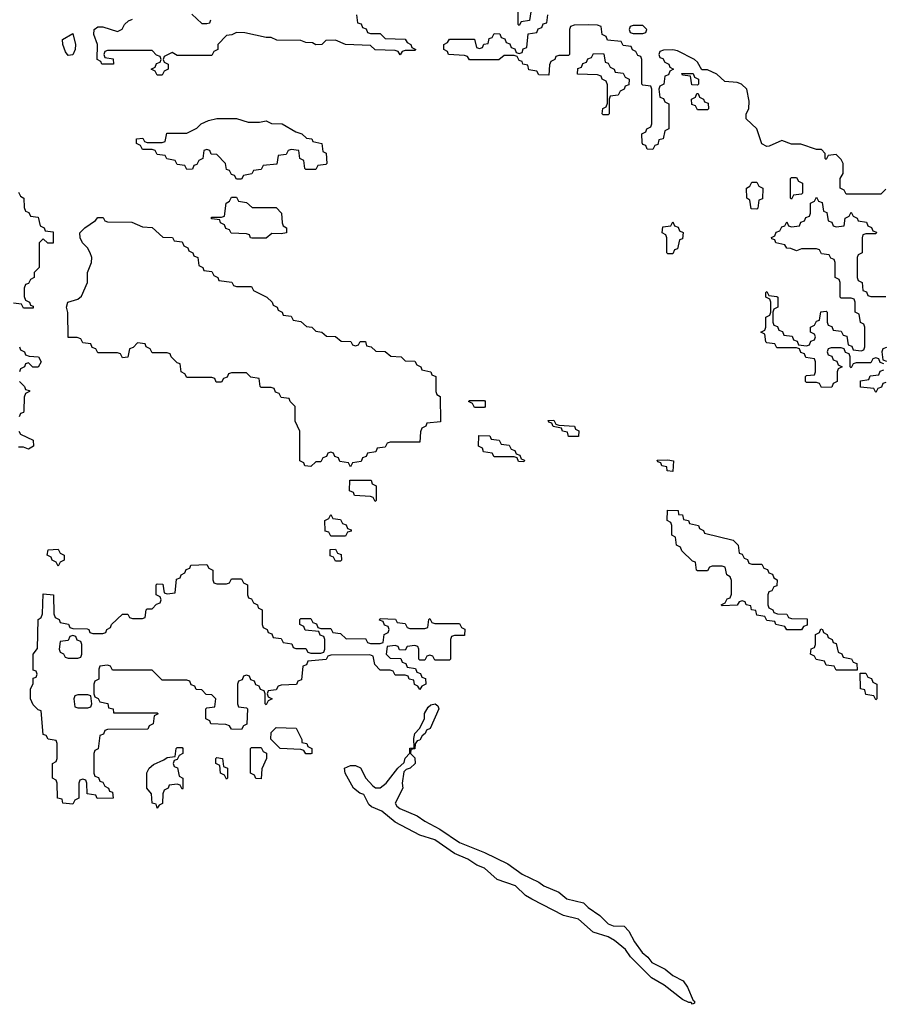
# Model space of a CAD drawing. Header units: inches. Extents: x 2777885 to 2884230, y 684484 to 829189.
# Tile 189 of 239: x 2854315 to 2857800, y 804278 to 808250. Entities that reach past the tile are written whole.
import ezdxf

# ---------------------------------------------------------------- set-up
doc = ezdxf.new("R2010")
doc.units = ezdxf.units.IN
doc.header["$MEASUREMENT"] = 0
doc.layers.add('C8850', color=7, linetype='Continuous')

msp = doc.modelspace()

# ---------------------------------------------------------------- linework, layer by layer
at = {"layer": 'C8850', "color": 6}
for points in [[(2856378, 808282), (2856372.7, 808247.3), (2856338, 808242), (2856330, 808226), (2856326, 808230), (2856326, 808330)], [(2855674, 808270), (2855678, 808238), (2855692.7, 808232.7), (2855698, 808218), (2855712.7, 808212.7), (2855718, 808198), (2855730, 808194), (2855770, 808194), (2855790, 808174), (2855870, 808172), (2855878, 808158), (2855894, 808150), (2855898, 808138), (2855914, 808130), (2855910, 808126), (2855870, 808126), (2855858, 808122), (2855850, 808108), (2855842, 808122), (2855830, 808126), (2855750, 808128.7), (2855730, 808146), (2855629.3, 808149.3), (2855590, 808168), (2855550, 808166), (2855534, 808150), (2855510, 808148.7), (2855496.4, 808156.4), (2855470, 808158), (2855450, 808166), (2855352.7, 808167.3), (2855330, 808178), (2855310, 808178), (2855223.6, 808196.4), (2855190, 808198), (2855171.6, 808188.4), (2855150, 808186), (2855114, 808150), (2855114, 808130), (2855098, 808122), (2855090, 808106), (2854950, 808106), (2854930, 808118), (2854898, 808102), (2854894, 808090), (2854898, 808078), (2854914, 808070), (2854914, 808050), (2854898, 808042), (2854890, 808026), (2854870, 808026), (2854862, 808042), (2854846, 808050), (2854862, 808058), (2854867.3, 808072.7), (2854882, 808078), (2854886, 808090), (2854882, 808102), (2854867.3, 808107.3), (2854850, 808126), (2854670, 808126), (2854658, 808122), (2854654, 808110), (2854658, 808098), (2854692.7, 808092.7), (2854694, 808070), (2854646, 808070), (2854642, 808082), (2854628, 808090), (2854628.7, 808150), (2854614, 808190), (2854615.3, 808210), (2854630, 808221), (2854650, 808221), (2854710, 808202), (2854728.7, 808211.3), (2854738, 808230), (2854754.6, 808245.4), (2854770, 808252)], [(2855010, 808272), (2855050, 808234), (2855070, 808234), (2855082, 808238), (2855086, 808250)], [(2857810, 807566), (2857790, 807546), (2857650, 807546), (2857642, 807562), (2857626, 807570), (2857626, 807610), (2857638, 807630), (2857638, 807670), (2857630, 807686), (2857610, 807706), (2857578, 807702), (2857570, 807686), (2857566, 807690), (2857566, 807710), (2857550, 807726), (2857530, 807726), (2857467.3, 807747.3), (2857430, 807748), (2857390, 807762), (2857339.8, 807740.2), (2857330, 807739), (2857310, 807749), (2857289.3, 807809.3), (2857246, 807850), (2857246, 807870), (2857258, 807890), (2857259, 807921), (2857248.7, 807970), (2857228, 807990), (2857210, 807997.2), (2857160.4, 808000.4), (2857128, 808030), (2857090, 808048), (2857067.3, 808047.3), (2857050, 808078), (2857038, 808090), (2856970, 808124), (2856950, 808128.7), (2856912.7, 808127.3), (2856898, 808122), (2856894, 808110), (2856898, 808098), (2856910, 808094), (2856918, 808078), (2856934, 808070), (2856938, 808058), (2856954, 808050), (2856938, 808042), (2856932.7, 808027.3), (2856918, 808022), (2856914, 807990), (2856898, 807982), (2856894, 807970), (2856898, 807938), (2856912.7, 807932.7), (2856918, 807918), (2856934, 807910), (2856934, 807810), (2856918, 807802), (2856912, 807770), (2856894, 807766), (2856890, 807746), (2856878, 807742), (2856870, 807726), (2856847.3, 807727.3), (2856842, 807742), (2856830, 807746), (2856827.3, 807752.7), (2856826, 807790), (2856842, 807798), (2856846, 807810), (2856862, 807818), (2856866, 807830), (2856866, 807970), (2856862, 807982), (2856830, 807986), (2856826, 807990), (2856826, 808090), (2856822, 808102), (2856810, 808106), (2856802, 808122), (2856788, 808128), (2856782, 808142), (2856750, 808146), (2856742, 808162), (2856687.3, 808167.3), (2856682, 808182), (2856666, 808190), (2856662, 808222), (2856647.3, 808227.3), (2856610, 808228.7), (2856552.7, 808227.3), (2856538, 808222), (2856534, 808210), (2856534, 808110), (2856530, 808106), (2856490, 808106), (2856478, 808102), (2856474, 808090), (2856458, 808082), (2856452.7, 808067.3), (2856450, 808026), (2856410, 808028), (2856402, 808042), (2856370, 808048), (2856366, 808066), (2856346, 808070), (2856342, 808082), (2856330, 808086), (2856322, 808102), (2856310, 808106), (2856270, 808106), (2856248.4, 808088.4), (2856130, 808088), (2856122, 808102), (2856110, 808106), (2856046, 808110), (2856042, 808122), (2856026, 808130), (2856026, 808150), (2856042, 808158), (2856050, 808172), (2856150, 808172), (2856158, 808138), (2856170, 808134), (2856182, 808138), (2856188.4, 808151.6), (2856206, 808154), (2856210, 808174), (2856222, 808178), (2856230, 808194), (2856252.7, 808192.7), (2856258, 808178), (2856272.7, 808172.7), (2856278, 808158), (2856292.7, 808152.7), (2856298, 808138), (2856312.7, 808132.7), (2856318, 808118), (2856330, 808114), (2856342, 808118), (2856347.3, 808132.7), (2856362, 808138), (2856367.3, 808192.7), (2856402, 808198), (2856407.3, 808212.7), (2856422, 808218), (2856427.3, 808232.7), (2856442, 808238), (2856446, 808270)], [(2854310, 807554), (2854318, 807538), (2854332, 807530), (2854332.7, 807492.7), (2854338, 807478), (2854352, 807472), (2854358, 807458), (2854390, 807454), (2854398, 807418), (2854414, 807410), (2854418, 807398), (2854450, 807394), (2854450, 807348.7), (2854428.4, 807348.4), (2854410, 807366), (2854394, 807350), (2854394, 807250), (2854374, 807230), (2854374, 807210), (2854358, 807202), (2854350, 807186), (2854338, 807182), (2854332.7, 807167.3), (2854332.7, 807132.7), (2854338, 807118), (2854354, 807110), (2854358, 807098), (2854370, 807094), (2854370, 807086), (2854330, 807086), (2854322, 807102), (2854290, 807106)], [(2857802, 806862), (2857787.3, 806867.3), (2857782, 806882), (2857770, 806886), (2857758, 806882), (2857750, 806866), (2857690, 806866), (2857678, 806862), (2857670, 806846), (2857666, 806850), (2857666, 806890), (2857662, 806902), (2857647.3, 806907.3), (2857642, 806922), (2857630, 806926), (2857590, 806926), (2857578, 806922), (2857574, 806910), (2857578, 806898), (2857592.7, 806892.7), (2857598, 806878), (2857612.7, 806872.7), (2857618, 806858), (2857634, 806850), (2857618, 806842), (2857614, 806830), (2857614, 806790), (2857598, 806782), (2857592.7, 806767.3), (2857550, 806766), (2857542, 806782), (2857530, 806786), (2857490, 806786), (2857486, 806790), (2857486, 806810), (2857490, 806814), (2857522, 806818), (2857526, 806830), (2857526, 806870), (2857522, 806882), (2857487.3, 806887.3), (2857482, 806902), (2857467.3, 806907.3), (2857462, 806922), (2857450, 806926), (2857370, 806926), (2857362, 806942), (2857330, 806946), (2857326, 806950), (2857322, 806982), (2857306, 806990), (2857322, 806998), (2857326, 807010), (2857326, 807050), (2857342, 807058), (2857346, 807070), (2857346, 807110), (2857342, 807122), (2857326, 807130), (2857326, 807150), (2857330, 807154), (2857338, 807138), (2857370, 807134), (2857374, 807130), (2857374, 807090), (2857358, 807082), (2857354, 807070), (2857354, 807030), (2857358, 807018), (2857372.7, 807012.7), (2857378, 806998), (2857392.7, 806992.7), (2857398, 806978), (2857432.7, 806972.7), (2857438, 806958), (2857452.7, 806952.7), (2857458, 806938), (2857490, 806934), (2857502, 806938), (2857507.3, 806952.7), (2857522, 806958), (2857526, 806970), (2857522, 806982), (2857506, 806990), (2857506, 807010), (2857522, 807018), (2857530, 807034), (2857542, 807038), (2857548, 807072), (2857570, 807074), (2857574, 807070), (2857574, 807030), (2857578, 807018), (2857592.7, 807012.7), (2857598, 806998), (2857630, 806994), (2857638, 806978), (2857652.7, 806972.7), (2857658, 806938), (2857672.7, 806932.7), (2857678, 806918), (2857710, 806914), (2857722, 806918), (2857726, 806930), (2857726, 807010), (2857722, 807022), (2857708.4, 807028.4), (2857702, 807062), (2857686, 807070), (2857686, 807110), (2857682, 807122), (2857670, 807126), (2857630, 807126), (2857626, 807130), (2857626, 807190), (2857622, 807202), (2857606, 807210), (2857606, 807270), (2857602, 807282), (2857588, 807288), (2857582, 807302), (2857550, 807306), (2857542, 807322), (2857530, 807326), (2857470, 807326), (2857450, 807318), (2857427.3, 807327.3), (2857410, 807328), (2857402, 807342), (2857366, 807350), (2857362, 807362), (2857350, 807366), (2857348.4, 807371.6), (2857362, 807378), (2857367.3, 807392.7), (2857382, 807398), (2857390, 807414), (2857402, 807418), (2857410, 807434), (2857418, 807418), (2857430, 807414), (2857462, 807418), (2857467.3, 807432.7), (2857482, 807438), (2857487.3, 807452.7), (2857502, 807458), (2857506, 807470), (2857506, 807510), (2857522, 807518), (2857530, 807534), (2857538, 807518), (2857552.7, 807512.7), (2857558, 807478), (2857572.7, 807472.7), (2857578, 807438), (2857592.7, 807432.7), (2857598, 807418), (2857610, 807414), (2857642, 807418), (2857646, 807450), (2857662, 807458), (2857670, 807474), (2857678, 807458), (2857694, 807450), (2857698, 807438), (2857732.7, 807432.7), (2857738, 807418), (2857752, 807412), (2857758, 807398), (2857772.7, 807392.7), (2857770, 807386), (2857730, 807386), (2857718, 807382), (2857714, 807370), (2857714, 807310), (2857698, 807302), (2857694, 807290), (2857694, 807210), (2857698, 807198), (2857714, 807190), (2857718, 807158), (2857732.7, 807152.7), (2857738, 807138), (2857750, 807134), (2857810, 807134)], [(2854314, 806930), (2854318, 806918), (2854334, 806910), (2854338, 806898), (2854352.7, 806892.7), (2854391.3, 806890), (2854402, 806870), (2854390, 806848.7), (2854368.4, 806848.4), (2854350, 806866), (2854338, 806862), (2854334, 806850), (2854318, 806842), (2854314, 806830)], [(2857812.7, 806927.3), (2857798, 806922), (2857794, 806910), (2857798, 806878), (2857812.7, 806872.7)], [(2857810, 806786), (2857798, 806782), (2857792.7, 806767.3), (2857778, 806762), (2857770, 806746), (2857762, 806762), (2857707.3, 806767.3), (2857707.3, 806792.7), (2857742, 806798), (2857747.3, 806812.7), (2857782, 806818), (2857787.3, 806832.7), (2857802, 806838)], [(2854314, 806790), (2854334, 806770), (2854338, 806758), (2854354, 806754), (2854354, 806750), (2854338, 806742), (2854332.7, 806727.3), (2854331.6, 806671.6), (2854330, 806666), (2854318, 806662), (2854312.7, 806647.3)], [(2854311.3, 806590), (2854318, 806578), (2854370, 806554), (2854370.6, 806530), (2854350, 806518), (2854330, 806526), (2854310, 806526)]]:
    msp.add_lwpolyline(points, dxfattribs=at)
for points in [[(2856830, 808226), (2856790, 808226), (2856778, 808222), (2856774, 808210), (2856778, 808198), (2856790, 808194), (2856830, 808194), (2856842, 808198), (2856846, 808210)], [(2854510, 808106), (2854500.2, 808120.2), (2854488.7, 808150), (2854488, 808170), (2854530, 808194), (2854540.7, 808150), (2854538.8, 808130), (2854530, 808108)], [(2856670, 807866), (2856666, 807870), (2856668.7, 807891.3), (2856682, 807898), (2856687.3, 807912.7), (2856687.3, 807987.3), (2856682, 808002), (2856666, 808010), (2856662, 808022), (2856647.3, 808027.3), (2856566, 808030), (2856567.3, 808052.7), (2856582, 808058), (2856587.3, 808072.7), (2856602, 808078), (2856607.3, 808092.7), (2856622, 808098), (2856630, 808114), (2856672.7, 808112.7), (2856678, 808078), (2856690, 808074), (2856698, 808058), (2856714, 808050), (2856718, 808038), (2856750, 808034), (2856758, 808018), (2856774, 808010), (2856772.7, 807987.3), (2856758, 807982), (2856754, 807970), (2856738, 807962), (2856730, 807946), (2856698, 807942), (2856694, 807930), (2856694, 807870), (2856690, 807866)], [(2857050, 807986), (2857027.3, 807987.3), (2857022, 808022), (2856990, 808026), (2856987.3, 808032.7), (2857032.7, 808032.7), (2857038, 808018), (2857054, 808010), (2857054, 807990)], [(2857050, 807886), (2857042, 807902), (2857027.3, 807907.3), (2857026, 807930), (2857042, 807938), (2857047.3, 807952.7), (2857052.7, 807952.7), (2857058, 807938), (2857074, 807930), (2857078, 807918), (2857092.7, 807912.7), (2857094, 807890), (2857090, 807886)], [(2855236.9, 807836.9), (2855283.1, 807836.9), (2855310, 807842), (2855331.6, 807831.6), (2855374, 807830), (2855430, 807798), (2855454, 807790), (2855472.7, 807772.7), (2855494, 807770), (2855498, 807758), (2855534, 807750), (2855538, 807718), (2855551.6, 807711.6), (2855554, 807670), (2855550, 807666), (2855518, 807662), (2855510, 807646), (2855470, 807646), (2855466, 807650), (2855462, 807682), (2855446, 807690), (2855442, 807722), (2855410, 807726), (2855398, 807722), (2855390, 807706), (2855358, 807702), (2855352.7, 807667.3), (2855298, 807662), (2855290, 807646), (2855258, 807642), (2855251.6, 807628.4), (2855218, 807622), (2855210, 807606), (2855190, 807606), (2855182, 807622), (2855170, 807626), (2855162, 807642), (2855150, 807646), (2855146, 807670), (2855110, 807706), (2855088, 807708), (2855082, 807722), (2855070, 807726), (2855058, 807722), (2855054, 807690), (2855038, 807682), (2855030, 807666), (2855018, 807662), (2855012.7, 807647.3), (2854990, 807646), (2854982, 807662), (2854950, 807666), (2854942, 807682), (2854908.4, 807688.4), (2854902, 807702), (2854870, 807706), (2854862, 807722), (2854850, 807726), (2854810, 807726), (2854802, 807742), (2854786, 807750), (2854786, 807770), (2854811.6, 807771.6), (2854818, 807758), (2854830, 807754), (2854890, 807754), (2854902, 807758), (2854908.4, 807791.6), (2854990, 807792), (2855030, 807812), (2855048, 807830), (2855076.5, 807843.5), (2855111.1, 807851.1), (2855190, 807851.3)], [(2857290, 807486), (2857267.3, 807487.3), (2857262, 807522), (2857249, 807530), (2857248, 807570), (2857262, 807578), (2857270, 807594), (2857290, 807594), (2857298, 807578), (2857314, 807570), (2857312, 807528), (2857298, 807522), (2857294, 807490)], [(2857430, 807526), (2857426, 807530), (2857426, 807610), (2857430, 807614), (2857450, 807614), (2857458, 807598), (2857474, 807590), (2857474, 807550), (2857470, 807546), (2857438, 807542)], [(2855370, 807386), (2855332.7, 807387.3), (2855310, 807368), (2855251.6, 807368.4), (2855246, 807370), (2855242, 807382), (2855230, 807386), (2855168.4, 807388.4), (2855162, 807402), (2855147.3, 807407.3), (2855142, 807422), (2855126, 807430), (2855122, 807442), (2855090, 807446), (2855086, 807450), (2855090, 807454), (2855130, 807454), (2855142, 807458), (2855148, 807510), (2855162, 807518), (2855170, 807534), (2855190, 807534), (2855198, 807518), (2855230, 807512), (2855252.7, 807492.7), (2855350, 807492), (2855372, 807470), (2855374, 807430), (2855378, 807418), (2855392, 807410), (2855392, 807390)], [(2855190, 807174), (2855250, 807174), (2855258, 807158), (2855312, 807130), (2855334, 807110), (2855338, 807098), (2855354, 807090), (2855358, 807078), (2855374, 807070), (2855378, 807058), (2855410, 807054), (2855418, 807038), (2855450, 807032), (2855472.7, 807012.7), (2855494, 807010), (2855510, 806994), (2855534, 806990), (2855552.7, 806972.7), (2855590, 806972), (2855612.7, 806952.7), (2855651.6, 806951.6), (2855658, 806938), (2855670, 806934), (2855682, 806938), (2855688.4, 806951.6), (2855710, 806951.3), (2855714, 806934), (2855734, 806930), (2855752.7, 806912.7), (2855790, 806911.3), (2855812.7, 806892.7), (2855854, 806890), (2855870, 806874), (2855910, 806872), (2855918, 806858), (2855934, 806850), (2855938, 806838), (2855974, 806830), (2855978, 806818), (2855994, 806810), (2855994, 806750), (2855998, 806738), (2856012, 806730), (2856012.7, 806627.3), (2855958, 806622), (2855954, 806610), (2855938, 806602), (2855932.7, 806587.3), (2855930, 806546), (2855810, 806546), (2855798, 806542), (2855790, 806526), (2855758, 806522), (2855752.7, 806507.3), (2855718, 806502), (2855712.7, 806487.3), (2855698, 806482), (2855692.7, 806467.3), (2855658, 806462), (2855650, 806446), (2855642, 806462), (2855607.3, 806467.3), (2855602, 806482), (2855587.3, 806487.3), (2855582, 806502), (2855570, 806506), (2855558, 806502), (2855552.7, 806487.3), (2855538, 806482), (2855530, 806466), (2855510, 806466), (2855490, 806448), (2855466, 806450), (2855462, 806462), (2855446, 806470), (2855446, 806590), (2855426, 806630), (2855426, 806690), (2855406, 806710), (2855402, 806722), (2855370, 806726), (2855362, 806742), (2855347.3, 806747.3), (2855342, 806762), (2855330, 806766), (2855290, 806766), (2855286, 806770), (2855282, 806802), (2855248.4, 806808.4), (2855230, 806826), (2855170, 806826), (2855158, 806822), (2855152.7, 806807.3), (2855138, 806802), (2855130, 806788), (2855108.4, 806788.4), (2855102, 806802), (2855090, 806806), (2854990, 806806), (2854982, 806822), (2854966, 806830), (2854962, 806862), (2854950, 806866), (2854938, 806878), (2854926, 806890), (2854922, 806902), (2854910, 806906), (2854850, 806906), (2854842, 806922), (2854826, 806930), (2854822, 806942), (2854790, 806946), (2854772.7, 806927.3), (2854758, 806922), (2854752, 806888), (2854730, 806886), (2854722, 806902), (2854710, 806906), (2854630, 806906), (2854622, 806922), (2854607.3, 806927.3), (2854602, 806942), (2854570, 806946), (2854562, 806962), (2854547.3, 806967.3), (2854510, 806968), (2854508.9, 807068.9), (2854504, 807090), (2854509.2, 807110), (2854550, 807122), (2854564.7, 807135.3), (2854589, 807190), (2854589.3, 807230), (2854605.2, 807270), (2854606, 807290), (2854599.3, 807310), (2854589.3, 807330), (2854569, 807350), (2854559, 807370), (2854558, 807390), (2854578, 807410), (2854620.4, 807439.6), (2854630, 807452), (2854651.6, 807451.6), (2854658, 807438), (2854670, 807434), (2854767.3, 807432.7), (2854810, 807414), (2854850, 807412), (2854892.7, 807372.7), (2854931.1, 807371.1), (2854938, 807358), (2854970, 807354), (2854978, 807338), (2854994, 807330), (2854998, 807318), (2855014, 807310), (2855018, 807298), (2855034, 807290), (2855038, 807258), (2855054, 807250), (2855058, 807238), (2855090, 807234), (2855098, 807218), (2855114, 807210), (2855118, 807198), (2855171.6, 807191.6), (2855178, 807178)], [(2856930, 807306), (2856926, 807310), (2856926, 807370), (2856922, 807382), (2856908, 807390), (2856910, 807414), (2856942, 807418), (2856950, 807434), (2856958, 807418), (2856972.7, 807412.7), (2856978, 807398), (2856992, 807392), (2856990, 807366), (2856978, 807362), (2856970, 807326), (2856958, 807322), (2856950, 807306)], [(2856150, 806686), (2856142, 806702), (2856126, 806710), (2856130, 806714), (2856190, 806714), (2856194, 806710), (2856194, 806690), (2856190, 806686)], [(2856530, 806568), (2856526, 806586), (2856506, 806590), (2856502, 806602), (2856468.4, 806608.4), (2856462, 806622), (2856450, 806626), (2856447.3, 806632.7), (2856470, 806634), (2856478, 806618), (2856490, 806614), (2856554, 806610), (2856558, 806598), (2856571.1, 806591.1), (2856570, 806568)], [(2856350, 806466), (2856327.3, 806467.3), (2856322, 806482), (2856310, 806486), (2856230, 806486), (2856222, 806502), (2856187.3, 806507.3), (2856182, 806522), (2856166, 806530), (2856167.3, 806572.7), (2856211.6, 806571.6), (2856218, 806558), (2856250, 806554), (2856258, 806538), (2856290, 806534), (2856298, 806518), (2856312.7, 806512.7), (2856318, 806498), (2856332.7, 806492.7), (2856338, 806478), (2856352.7, 806472.7)], [(2856950, 806428), (2856928, 806430), (2856926, 806446), (2856906, 806450), (2856902, 806462), (2856890, 806466), (2856887.3, 806472.7), (2856930, 806474), (2856954, 806470)], [(2855750, 806306), (2855742, 806322), (2855730, 806326), (2855666, 806330), (2855662, 806342), (2855646, 806350), (2855647.3, 806392.7), (2855732.7, 806392.7), (2855738, 806378), (2855754, 806370), (2855754, 806310)], [(2855570, 806166), (2855562, 806182), (2855547.3, 806187.3), (2855546, 806230), (2855562, 806238), (2855570, 806254), (2855578, 806238), (2855610, 806234), (2855618, 806218), (2855632.7, 806212.7), (2855638, 806198), (2855652.7, 806192.7), (2855652.7, 806187.3), (2855638, 806182), (2855630, 806166)], [(2857270, 806054), (2857310, 806054), (2857318, 806038), (2857332.7, 806032.7), (2857338, 806018), (2857352.7, 806012.7), (2857358, 805998), (2857372, 805990), (2857370, 805966), (2857358, 805962), (2857350, 805946), (2857338, 805942), (2857334, 805930), (2857334, 805890), (2857338, 805878), (2857354, 805870), (2857358, 805858), (2857372.7, 805852.7), (2857410, 805852), (2857418, 805838), (2857430, 805834), (2857492.7, 805832.7), (2857492.7, 805807.3), (2857478, 805802), (2857470, 805788), (2857410, 805788), (2857402, 805802), (2857366, 805810), (2857362, 805822), (2857330, 805826), (2857322, 805842), (2857290, 805848), (2857286, 805866), (2857268, 805870), (2857266, 805886), (2857246, 805890), (2857242, 805902), (2857230, 805906), (2857218, 805902), (2857210, 805888), (2857150, 805886), (2857146, 805890), (2857162, 805898), (2857170, 805914), (2857182, 805918), (2857187.3, 805932.7), (2857187.3, 805987.3), (2857182, 806002), (2857168, 806010), (2857162, 806042), (2857150, 806046), (2857110, 806046), (2857098, 806042), (2857090, 806026), (2857050, 806026), (2857046, 806030), (2857042, 806062), (2857030, 806066), (2856987.3, 806107.3), (2856982, 806122), (2856966, 806130), (2856962, 806162), (2856946, 806170), (2856946, 806210), (2856942, 806222), (2856928, 806230), (2856928.9, 806271.1), (2856972, 806270), (2856974, 806254), (2856990, 806252), (2856994, 806234), (2857014, 806230), (2857018, 806218), (2857054, 806210), (2857058, 806198), (2857074, 806190), (2857078, 806178), (2857194, 806150), (2857214, 806130), (2857218, 806098), (2857230, 806094), (2857238, 806078), (2857252, 806072), (2857258, 806058)], [(2854470, 806046), (2854462, 806062), (2854446, 806070), (2854442, 806082), (2854426, 806090), (2854430, 806112), (2854470, 806114), (2854478, 806098), (2854494, 806090), (2854494, 806070), (2854478, 806062)], [(2855590, 806066), (2855582, 806082), (2855567.3, 806087.3), (2855567.3, 806112.7), (2855590, 806114), (2855598, 806098), (2855612.7, 806092.7), (2855614, 806070), (2855610, 806066)], [(2855110, 805974), (2855150, 805974), (2855162, 805978), (2855170, 805994), (2855210, 805994), (2855218, 805978), (2855234, 805970), (2855234, 805930), (2855238, 805918), (2855250, 805914), (2855258, 805898), (2855274, 805890), (2855278, 805878), (2855294, 805870), (2855294, 805810), (2855298, 805798), (2855314, 805790), (2855318, 805778), (2855332, 805772), (2855338, 805758), (2855370, 805754), (2855378, 805738), (2855412.7, 805732.7), (2855418, 805718), (2855430, 805714), (2855470, 805714), (2855478, 805698), (2855490, 805694), (2855530, 805694), (2855542, 805698), (2855546, 805710), (2855546, 805750), (2855542, 805762), (2855527.3, 805767.3), (2855522, 805782), (2855467.3, 805787.3), (2855462, 805802), (2855446, 805810), (2855446, 805830), (2855450, 805834), (2855490, 805834), (2855498, 805818), (2855512.7, 805812.7), (2855518, 805798), (2855530, 805794), (2855570, 805794), (2855578, 805778), (2855610, 805774), (2855632.7, 805752.7), (2855710, 805754), (2855718, 805738), (2855730, 805734), (2855770, 805734), (2855782, 805738), (2855786, 805770), (2855802, 805778), (2855806, 805790), (2855802, 805802), (2855787.3, 805807.3), (2855782, 805822), (2855767.3, 805827.3), (2855770, 805834), (2855831.6, 805831.6), (2855838, 805818), (2855870, 805814), (2855878, 805798), (2855890, 805794), (2855950, 805794), (2855962, 805798), (2855966, 805830), (2855970, 805834), (2855978, 805818), (2855990, 805814), (2856090, 805814), (2856098, 805798), (2856111.6, 805791.6), (2856110, 805766), (2856070, 805766), (2856058, 805762), (2856054, 805750), (2856054, 805670), (2856050, 805666), (2855990, 805666), (2855982, 805682), (2855970, 805686), (2855958, 805682), (2855950, 805666), (2855930, 805666), (2855926, 805670), (2855926, 805710), (2855922, 805722), (2855910, 805726), (2855878, 805722), (2855870, 805706), (2855847.3, 805707.3), (2855842, 805722), (2855830, 805726), (2855798, 805722), (2855794, 805690), (2855810, 805674), (2855852.7, 805672.7), (2855858, 805658), (2855872.7, 805652.7), (2855878, 805638), (2855912.7, 805632.7), (2855918, 805618), (2855932.7, 805612.7), (2855938, 805598), (2855952.7, 805592.7), (2855954, 805570), (2855938, 805562), (2855930, 805548), (2855922, 805562), (2855908.4, 805568.4), (2855906, 805586), (2855886, 805590), (2855882, 805602), (2855870, 805606), (2855830, 805606), (2855822, 805622), (2855810, 805626), (2855770, 805626), (2855748.7, 805648.7), (2855742, 805682), (2855727.3, 805687.3), (2855570, 805686), (2855558, 805682), (2855551.6, 805668.4), (2855478, 805662), (2855472.7, 805647.3), (2855458, 805642), (2855452.7, 805587.3), (2855438, 805582), (2855431.6, 805568.4), (2855370, 805566), (2855358, 805562), (2855350, 805546), (2855318, 805542), (2855314, 805530), (2855318, 805518), (2855334, 805510), (2855318, 805502), (2855310, 805486), (2855306, 805490), (2855306, 805530), (2855302, 805542), (2855287.3, 805547.3), (2855282, 805562), (2855267.3, 805567.3), (2855262, 805582), (2855247.3, 805587.3), (2855242, 805602), (2855230, 805606), (2855218, 805602), (2855212.7, 805587.3), (2855198, 805582), (2855194, 805570), (2855194, 805490), (2855198, 805478), (2855230, 805474), (2855234, 805470), (2855231.6, 805408.4), (2855218, 805402), (2855210, 805386), (2855170, 805388), (2855162, 805402), (2855147.3, 805407.3), (2855086, 805410), (2855082, 805422), (2855066, 805430), (2855066, 805470), (2855070, 805474), (2855102, 805478), (2855106, 805510), (2855090, 805526), (2855067.3, 805527.3), (2855050, 805546), (2855027.3, 805547.3), (2855022, 805562), (2855007.3, 805567.3), (2855002, 805582), (2854990, 805586), (2854890, 805586), (2854850, 805626), (2854690, 805626), (2854682, 805642), (2854670, 805646), (2854638, 805642), (2854634, 805630), (2854634, 805590), (2854618, 805582), (2854614, 805570), (2854614, 805530), (2854618, 805518), (2854632, 805512), (2854638, 805498), (2854671.1, 805491.1), (2854674, 805474), (2854692, 805470), (2854694, 805454), (2854870, 805454), (2854874, 805450), (2854858, 805442), (2854854, 805410), (2854838, 805402), (2854831.6, 805388.4), (2854670, 805386), (2854658, 805382), (2854652.7, 805367.3), (2854638, 805362), (2854631.6, 805308.4), (2854618, 805302), (2854614, 805290), (2854614, 805210), (2854618, 805198), (2854632.7, 805192.7), (2854638, 805178), (2854650, 805174), (2854658, 805158), (2854674, 805150), (2854678, 805138), (2854690, 805134), (2854692, 805110), (2854628, 805108), (2854622, 805122), (2854587.3, 805127.3), (2854586, 805170), (2854582, 805182), (2854570, 805186), (2854558, 805182), (2854554, 805170), (2854554, 805110), (2854538, 805102), (2854530, 805086), (2854489.3, 805089.3), (2854486, 805106), (2854468, 805110), (2854466, 805170), (2854462, 805182), (2854448, 805190), (2854448, 805250), (2854462, 805258), (2854466, 805270), (2854466, 805330), (2854462, 805342), (2854430, 805348), (2854422, 805362), (2854410, 805366), (2854402, 805462), (2854390, 805466), (2854370, 805486), (2854358, 805510), (2854358, 805550), (2854369, 805571), (2854370, 805594), (2854382, 805598), (2854386, 805610), (2854382, 805622), (2854370, 805626), (2854369.3, 805629.3), (2854369, 805690), (2854387.3, 805712.7), (2854389.2, 805830), (2854402, 805838), (2854407.3, 805852.7), (2854410, 805934), (2854452, 805930), (2854452.7, 805852.7), (2854458, 805838), (2854474, 805830), (2854478, 805818), (2854511.6, 805811.6), (2854518, 805798), (2854530, 805794), (2854587.3, 805792.7), (2854594, 805790), (2854598, 805778), (2854610, 805774), (2854650, 805774), (2854662, 805778), (2854666, 805790), (2854682, 805798), (2854686, 805810), (2854730, 805852), (2854751.6, 805851.6), (2854758, 805838), (2854770, 805834), (2854810, 805834), (2854822, 805838), (2854826, 805870), (2854830, 805874), (2854850, 805874), (2854867.3, 805892.7), (2854882, 805898), (2854886, 805910), (2854882, 805922), (2854866, 805930), (2854866, 805970), (2854870, 805974), (2854892.7, 805972.7), (2854898, 805938), (2854910, 805934), (2854942, 805938), (2854947.3, 805992.7), (2854962, 805998), (2854966, 806010), (2854982, 806018), (2854987.3, 806032.7), (2855002, 806038), (2855006, 806050), (2855070, 806052), (2855078, 806038), (2855094, 806030), (2855094, 805990), (2855098, 805978)], [(2854530, 805766), (2854518, 805762), (2854510, 805746), (2854478, 805742), (2854474, 805710), (2854478, 805698), (2854492, 805692), (2854498, 805678), (2854510, 805674), (2854550, 805674), (2854562, 805678), (2854566, 805690), (2854566, 805730), (2854562, 805742), (2854547.3, 805747.3), (2854542, 805762)], [(2857610, 805626), (2857602, 805642), (2857570, 805646), (2857562, 805662), (2857528.4, 805668.4), (2857522, 805682), (2857506, 805690), (2857508.4, 805711.6), (2857522, 805718), (2857526, 805730), (2857526, 805770), (2857542, 805778), (2857547.3, 805792.7), (2857554, 805790), (2857558, 805778), (2857574, 805770), (2857578, 805758), (2857594, 805750), (2857598, 805738), (2857610, 805734), (2857618, 805698), (2857632, 805692), (2857638, 805678), (2857672, 805672), (2857678, 805658), (2857692.7, 805652.7), (2857694, 805626), (2857690, 805626)], [(2857770, 805506), (2857762, 805522), (2857730, 805528), (2857726, 805546), (2857708, 805550), (2857706, 805614), (2857730, 805614), (2857738, 805598), (2857752.7, 805592.7), (2857758, 805578), (2857774, 805570), (2857774, 805510)], [(2854590, 805526), (2854550, 805526), (2854538, 805522), (2854534, 805510), (2854538, 805478), (2854550, 805474), (2854590, 805474), (2854602, 805478), (2854606, 805490), (2854602, 805522)], [(2857030, 804278), (2857025.2, 804285.2), (2857014.8, 804285.2), (2856990, 804298), (2856915.1, 804355.1), (2856865.1, 804385.1), (2856779.5, 804470), (2856759, 804499), (2856715.2, 804535.2), (2856690, 804549.6), (2856629.6, 804569.6), (2856570, 804622), (2856510, 804636), (2856381.6, 804701.6), (2856356.6, 804716.6), (2856316.1, 804756.1), (2856241.3, 804781.3), (2856190, 804826.6), (2856159.6, 804839.6), (2856123.3, 804863.3), (2856070, 804886), (2855990, 804940.9), (2855930, 804960.9), (2855830, 805012.3), (2855776.6, 805056.6), (2855734.5, 805074.5), (2855724.5, 805084.5), (2855704, 805124), (2855688, 805130), (2855662, 805150), (2855628, 805210), (2855626, 805230), (2855650, 805242), (2855670, 805242), (2855690, 805231.3), (2855712, 805190), (2855739.6, 805159.6), (2855751.3, 805151.3), (2855770, 805151), (2855793.2, 805170), (2855841.2, 805230), (2855866.6, 805253.4), (2855870, 805271), (2855889.3, 805290.7), (2855890, 805311.3), (2855907.3, 805312.7), (2855905.2, 805350), (2855909.3, 805370.7), (2855928.7, 805390), (2855948.7, 805430), (2855949.2, 805450.8), (2855963.2, 805476.8), (2855973.6, 805486.4), (2855992, 805490), (2856002, 805482), (2856006.8, 805470), (2855970.8, 805390), (2855956, 805384), (2855950.8, 805370), (2855938.8, 805361.2), (2855930, 805344), (2855919.6, 805340.4), (2855910.7, 805329.3), (2855910, 805308), (2855894, 805306), (2855892, 805290), (2855910, 805272), (2855911.3, 805250), (2855891.3, 805230), (2855875.2, 805224.8), (2855864.5, 805215.5), (2855858, 805170), (2855860.5, 805150), (2855830.6, 805090), (2855837.5, 805077.5), (2855848.5, 805068.5), (2855918.7, 805038.7), (2855950, 805016.3), (2856010, 804984.9), (2856090, 804930.4), (2856190.3, 804890.3), (2856284.2, 804844.2), (2856342.5, 804802.5), (2856410.3, 804770.3), (2856430, 804756.4), (2856490, 804730.6), (2856523.4, 804703.4), (2856590, 804686.8), (2856608.5, 804668.5), (2856656, 804636), (2856690, 804603), (2856710, 804594.9), (2856753.7, 804593.7), (2856773.4, 804573.4), (2856796.3, 804530), (2856827.1, 804487.1), (2856850, 804467.7), (2856866, 804446), (2856919.5, 804419.5), (2856950, 804394.8), (2856992.8, 804372.8), (2857010, 804346.8), (2857032.8, 804292.8), (2857038, 804290), (2857038, 804282)], [(2855470, 805288), (2855462, 805302), (2855450, 805306), (2855366, 805310), (2855328, 805348), (2855330, 805374), (2855350, 805394), (2855431.3, 805391.3), (2855454, 805346), (2855454, 805334), (2855474, 805330), (2855478, 805318), (2855494, 805310), (2855494, 805290), (2855490, 805288)], [(2854970, 805146), (2854962, 805162), (2854950, 805166), (2854918, 805162), (2854914, 805150), (2854898, 805142), (2854892.7, 805127.3), (2854891.6, 805088.4), (2854878, 805082), (2854870, 805069), (2854866, 805086), (2854849.1, 805089.1), (2854847.3, 805127.3), (2854828, 805150), (2854828.4, 805211.6), (2854838, 805230), (2854854.6, 805245.4), (2854896.4, 805263.6), (2854910, 805274), (2854942, 805278), (2854946, 805310), (2854950, 805314), (2854970, 805314), (2854974, 805310), (2854974, 805290), (2854958, 805282), (2854950, 805266), (2854938, 805262), (2854934, 805250), (2854938, 805238), (2854951.6, 805231.6), (2854958, 805198), (2854974, 805190), (2854974, 805150)], [(2855290, 805188), (2855268.4, 805188.4), (2855262, 805202), (2855246, 805210), (2855246, 805310), (2855250, 805314), (2855290, 805314), (2855298, 805298), (2855311.3, 805291.3), (2855311.3, 805270), (2855292.7, 805227.3)], [(2855150, 805186), (2855142, 805202), (2855126, 805210), (2855122, 805242), (2855106, 805250), (2855106, 805270), (2855110, 805274), (2855134, 805270), (2855138, 805238), (2855154, 805230), (2855154, 805190)]]:
    msp.add_lwpolyline(points, close=True, dxfattribs=at)

doc.saveas('drawing.dxf')
